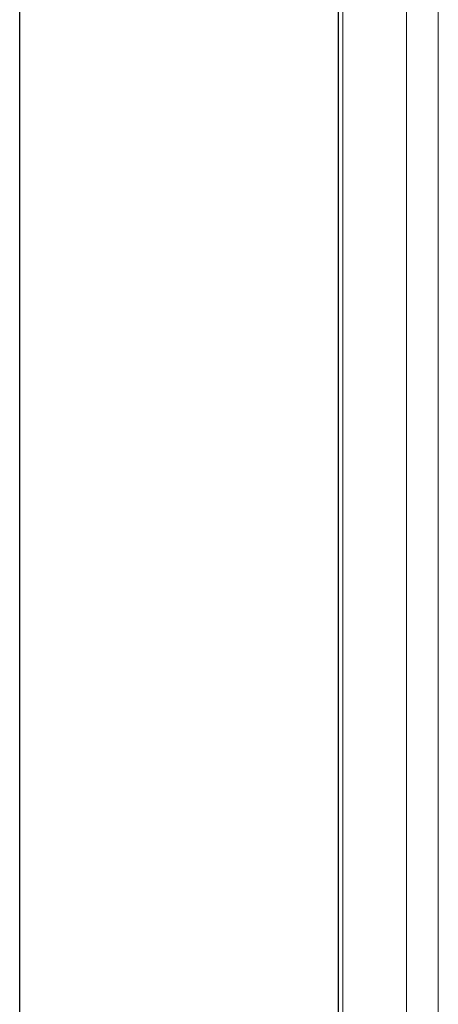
# Model space of a CAD drawing. Header units: metres. Extents: x 397.7 to 427.5, y 12.7 to 28.4.
# Tile 13 of 145: x 404.337 to 404.468, y 26.368 to 26.676. Entities that reach past the tile are written whole.
import ezdxf

# ---------------------------------------------------------------- set-up
doc = ezdxf.new("R2010")
doc.units = ezdxf.units.M
for name, color, linetype, lineweight in [('A-GENM-____-OTLN', 7, 'Continuous', 18), ('A-WALL-____-MCUT', 7, 'Continuous', 25), ('A-WALL-____-OTLN', 7, 'Continuous', 25)]:
    doc.layers.add(name, color=color, linetype=linetype, lineweight=lineweight)

# ---------------------------------------------------------------- blocks, each defined once
blk = doc.blocks.new('Family - LONDR55-XX_ZZ-ARQ-CAA-M3D-Londres55-152769-05_ENLLUMENAT_P2')
at = {"layer": 'A-GENM-____-OTLN', "color": 253, "true_color": 0xaaaaaa}
for p, q in [((0.6, 0.03), (0, 0.03)), ((0.6, 0.03), (0, 0.03)), ((0.6, 0.01), (0, 0.01)), ((0, 0.01), (0.6, 0.01)), ((0, 0.01), (0.6, 0.01)), ((0, 0.01), (0.6, 0.01)), ((0, 0), (0.6, 0)), ((0.6, 0), (0, 0))]:
    blk.add_line(p, q, dxfattribs=at)
blk = doc.blocks.new('Family - Mirall P2-152966-05_ENLLUMENAT_P2')
blk.add_blockref('Family - LONDR55-XX_ZZ-ARQ-CAA-M3D-Londres55-152769-05_ENLLUMENAT_P2', (0, 0))
blk = doc.blocks.new('Family - Evans P2-153146-05_ENLLUMENAT_P2')
at = {"layer": 'A-WALL-____-MCUT', "color": 253, "true_color": 0xaaaaaa}
for p, q in [((4.54879, 0.1), (0, 0.1)), ((0, 0), (4.54879, 0))]:
    blk.add_line(p, q, dxfattribs=at)
at = {"layer": 'A-WALL-____-OTLN', "color": 253, "true_color": 0xaaaaaa}
for p, q in [((4.54879, 0.1), (0, 0.1)), ((0, 0), (4.54879, 0))]:
    blk.add_line(p, q, dxfattribs=at)
at = {"layer": 'A-WALL-____-OTLN', "color": 253, "lineweight": 18, "true_color": 0xaaaaaa}
blk.add_line((0, 0), (4.54879, 0), dxfattribs=at)
blk = doc.blocks.new('LONDR55-XX_ZZ-ARQ-CAA-M3D-Londres55_ifc-1-05_ENLLUMENAT_P2')
at = {"layer": 'A-GENM-____-OTLN', "color": 253, "lineweight": 18, "true_color": 0xaaaaaa, "rotation": 90}
blk.add_blockref('Family - Mirall P2-152966-05_ENLLUMENAT_P2', (404.46831, 26.22386), dxfattribs=at)
at = {"layer": 'A-WALL-____-OTLN', "color": 253, "lineweight": 18, "true_color": 0xaaaaaa, "rotation": 90}
blk.add_blockref('Family - Evans P2-153146-05_ENLLUMENAT_P2', (404.43698, 23.51946), dxfattribs=at)

msp = doc.modelspace()

# ---------------------------------------------------------------- block references
at = {"lineweight": 5}
msp.add_blockref('LONDR55-XX_ZZ-ARQ-CAA-M3D-Londres55_ifc-1-05_ENLLUMENAT_P2', (0, 0), dxfattribs=at)

doc.saveas('drawing.dxf')
